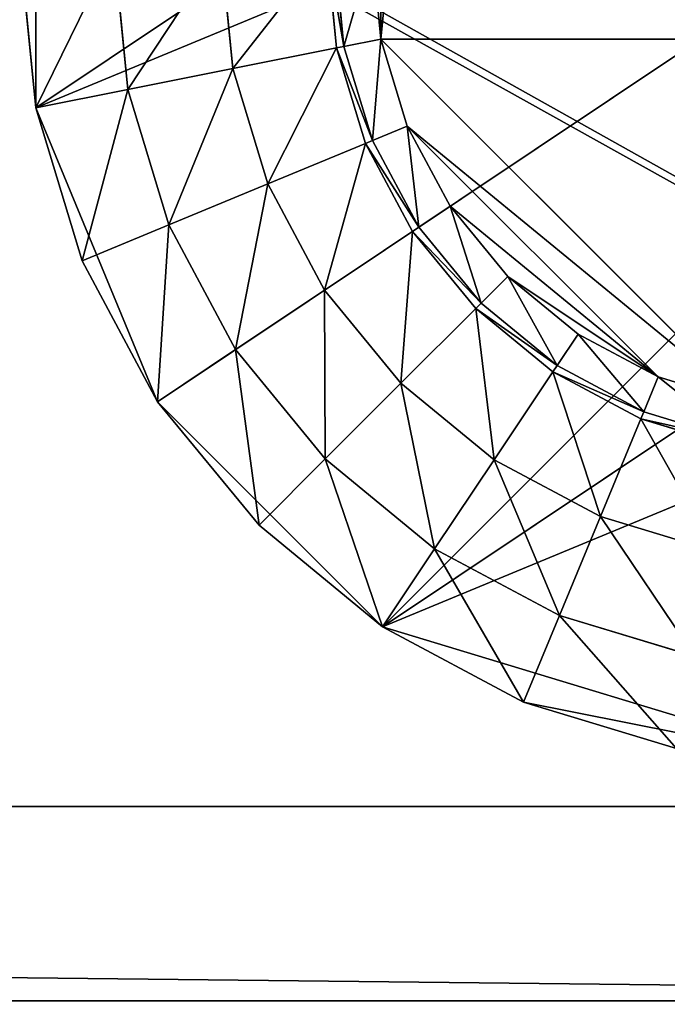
# Model space of a CAD drawing. Extents: x 0 to 35.8, y 0 to 26.7.
# Tile 205 of 227: x 31.2 to 32.4, y 3.8 to 5.6. Entities that reach past the tile are written whole.
import ezdxf

# ---------------------------------------------------------------- set-up
doc = ezdxf.new("R2010")
doc.units = 0
doc.header["$MEASUREMENT"] = 0
doc.layers.get('0').update_dxf_attribs({"color": 13, "linetype": 'CONTINUOUS'})
for name, color, linetype in [('HDS8645C_-_BODY', 252, 'CONTINUOUS'), ('HDS8645C_-_CERAMIC_TOP', 29, 'CONTINUOUS'), ('HEI8056C_-_LEGS', 252, 'CONTINUOUS')]:
    doc.layers.add(name, color=color, linetype=linetype)

# ---------------------------------------------------------------- blocks, each defined once
blk = doc.blocks.new('HIS8055U_TRADECAD_DXF')
at = {"color": 0}
blk.add_line((-17.22295, -9.6021, -14.33995), (17.28565, -9.6021, -14.33995), dxfattribs=at)
blk.add_line((-17.22295, -9.6021, -14.33995), (17.28565, -9.6021, -14.33995), dxfattribs=at)
blk.add_line((-17.22295, -9.6021, -14.33995), (17.28565, -9.6021, -14.33995), dxfattribs=at)
at = {"layer": 'HDS8645C_-_BODY', "color": 0}
for p, q in [((-16.56002, -9.23304, -14.65245), (16.64532, -9.23304, -14.65245)), ((-16.56002, -9.23304, -14.65245), (16.64532, -9.23304, -14.65245)), ((-17.22295, -9.6021, -13.78755), (17.28565, -9.6021, -13.78755)), ((-17.22295, -9.6021, -13.78755), (17.28565, -9.6021, -13.78755))]:
    blk.add_line(p, q, dxfattribs=at)
at = {"layer": 'HEI8056C_-_LEGS', "color": 0}
for p, q in [((16.10245, -6.7429, -14.64235), (13.29505, -7.9058, -14.64235)), ((16.10245, -6.7429, -14.64235), (13.29505, -7.9058, -14.64235)), ((13.52635, -8.4642, -14.64235), (16.10245, -6.7429, -14.64235)), ((13.52635, -8.4642, -14.64235), (16.10245, -6.7429, -14.64235)), ((13.95065, -7.7754, -17.53955), (14.00075, -7.2665, -17.53955)), ((13.95065, -7.7754, -17.53955), (14.00075, -7.2665, -17.53955)), ((13.29505, -7.3013, -14.64235), (13.29505, -7.9058, -14.64235)), ((13.29505, -7.3013, -14.64235), (13.29505, -7.9058, -14.64235)), ((13.95375, -8.8916, -14.64235), (16.33375, -7.3013, -14.64235)), ((13.95375, -8.8916, -14.64235), (16.33375, -7.3013, -14.64235)), ((13.29505, -7.9058, -14.64235), (13.26535, -7.6035, -14.64235)), ((13.29505, -7.9058, -14.64235), (13.26535, -7.6035, -14.64235)), ((13.44355, -7.6035, -14.92275), (13.46985, -7.871, -14.92275)), ((13.44355, -7.6035, -14.78425), (13.46985, -7.871, -14.78425)), ((13.44355, -7.6035, -14.92275), (13.46985, -7.871, -14.92275)), ((13.44355, -7.6035, -14.78425), (13.46985, -7.871, -14.78425)), ((13.64675, -7.6035, -15.04285), (13.66915, -7.8314, -15.04285)), ((13.66915, -7.8314, -17.22795), (13.64675, -7.6035, -17.22795)), ((13.64675, -7.6035, -15.04285), (13.66915, -7.8314, -15.04285)), ((13.66915, -7.8314, -17.22795), (13.64675, -7.6035, -17.22795)), ((13.86625, -7.7921, -17.22795), (13.84765, -7.6035, -17.22795)), ((13.86625, -7.7921, -17.22795), (13.84765, -7.6035, -17.22795)), ((13.86625, -7.7921, -17.42065), (13.84765, -7.6035, -17.42065)), ((13.86625, -7.7921, -17.42065), (13.84765, -7.6035, -17.42065)), ((13.86205, -7.6035, -17.48015), (13.88035, -7.7893, -17.48015)), ((13.86205, -7.6035, -17.48015), (13.88035, -7.7893, -17.48015)), ((13.93375, -7.6035, -17.53955), (13.95065, -7.7754, -17.53955)), ((13.93375, -7.6035, -17.53955), (13.95065, -7.7754, -17.53955)), ((13.88035, -7.7893, -17.48015), (13.95065, -7.7754, -17.53955)), ((13.88035, -7.7893, -17.48015), (13.95065, -7.7754, -17.53955)), ((14.64255, -8.4673, -17.53955), (13.95065, -7.7754, -17.53955)), ((13.95065, -7.7754, -17.53955), (14.00075, -7.9406, -17.53955)), ((15.67815, -7.7754, -17.53955), (13.95065, -7.7754, -17.53955)), ((14.64255, -8.4673, -17.53955), (13.95065, -7.7754, -17.53955)), ((15.67815, -7.7754, -17.53955), (13.95065, -7.7754, -17.53955)), ((13.95065, -7.7754, -17.53955), (14.00075, -7.9406, -17.53955)), ((13.66915, -7.8314, -17.22795), (13.86625, -7.7921, -17.22795)), ((13.66915, -7.8314, -17.22795), (13.86625, -7.7921, -17.22795)), ((13.86625, -7.7921, -17.42065), (13.88035, -7.7893, -17.48015)), ((13.86625, -7.7921, -17.42065), (13.88035, -7.7893, -17.48015)), ((13.92125, -7.9735, -17.22795), (13.86625, -7.7921, -17.22795)), ((13.86625, -7.7921, -17.22795), (13.86625, -7.7921, -17.42065)), ((13.86625, -7.7921, -17.22795), (13.86625, -7.7921, -17.42065)), ((13.92125, -7.9735, -17.22795), (13.86625, -7.7921, -17.22795)), ((13.92125, -7.9735, -17.42065), (13.86625, -7.7921, -17.42065)), ((13.92125, -7.9735, -17.42065), (13.86625, -7.7921, -17.42065)), ((13.88035, -7.7893, -17.48015), (13.93455, -7.968, -17.48015)), ((13.88035, -7.7893, -17.48015), (13.93455, -7.968, -17.48015)), ((13.46985, -7.871, -14.92275), (13.66915, -7.8314, -15.04285)), ((13.46985, -7.871, -14.92275), (13.66915, -7.8314, -15.04285)), ((13.66915, -7.8314, -15.04285), (13.66915, -7.8314, -17.22795)), ((13.66915, -7.8314, -15.04285), (13.66915, -7.8314, -17.22795)), ((13.66915, -7.8314, -15.04285), (13.73555, -8.0504, -15.04285)), ((13.73555, -8.0504, -17.22795), (13.66915, -7.8314, -17.22795)), ((13.66915, -7.8314, -15.04285), (13.73555, -8.0504, -15.04285)), ((13.73555, -8.0504, -17.22795), (13.66915, -7.8314, -17.22795)), ((13.46985, -7.871, -14.78425), (13.29505, -7.9058, -14.64235)), ((13.46985, -7.871, -14.78425), (13.29505, -7.9058, -14.64235)), ((13.46985, -7.871, -14.78425), (13.46985, -7.871, -14.92275)), ((13.46985, -7.871, -14.92275), (13.54785, -8.1282, -14.92275)), ((13.46985, -7.871, -14.78425), (13.46985, -7.871, -14.92275)), ((13.46985, -7.871, -14.78425), (13.54785, -8.1282, -14.78425)), ((13.46985, -7.871, -14.92275), (13.54785, -8.1282, -14.92275)), ((13.46985, -7.871, -14.78425), (13.54785, -8.1282, -14.78425)), ((13.38325, -8.1964, -14.64235), (13.29505, -7.9058, -14.64235)), ((13.29505, -7.9058, -14.64235), (13.52635, -8.4642, -14.64235)), ((13.29505, -7.9058, -14.64235), (13.52635, -8.4642, -14.64235)), ((13.38325, -8.1964, -14.64235), (13.29505, -7.9058, -14.64235)), ((16.33375, -7.9058, -14.64235), (13.95375, -8.8916, -14.64235)), ((16.33375, -7.9058, -14.64235), (13.95375, -8.8916, -14.64235)), ((13.93455, -7.968, -17.48015), (14.00075, -7.9406, -17.53955)), ((13.93455, -7.968, -17.48015), (14.00075, -7.9406, -17.53955)), ((14.00075, -7.9406, -17.53955), (14.47735, -8.4172, -17.53955)), ((14.00075, -7.9406, -17.53955), (14.47735, -8.4172, -17.53955)), ((14.00075, -7.9406, -17.53955), (14.08215, -8.0928, -17.53955)), ((14.00075, -7.9406, -17.53955), (14.08215, -8.0928, -17.53955)), ((13.73555, -8.0504, -17.22795), (13.92125, -7.9735, -17.22795)), ((13.73555, -8.0504, -17.22795), (13.92125, -7.9735, -17.22795)), ((13.92125, -7.9735, -17.42065), (13.93455, -7.968, -17.48015)), ((13.92125, -7.9735, -17.42065), (13.93455, -7.968, -17.48015)), ((14.01065, -8.1406, -17.22795), (13.92125, -7.9735, -17.22795)), ((13.92125, -7.9735, -17.22795), (13.92125, -7.9735, -17.42065)), ((13.92125, -7.9735, -17.22795), (13.92125, -7.9735, -17.42065)), ((14.01065, -8.1406, -17.22795), (13.92125, -7.9735, -17.22795)), ((14.01065, -8.1406, -17.42065), (13.92125, -7.9735, -17.42065)), ((14.01065, -8.1406, -17.42065), (13.92125, -7.9735, -17.42065)), ((13.93455, -7.968, -17.48015), (14.02255, -8.1326, -17.48015)), ((13.93455, -7.968, -17.48015), (14.02255, -8.1326, -17.48015)), ((13.54785, -8.1282, -14.92275), (13.73555, -8.0504, -15.04285)), ((13.54785, -8.1282, -14.92275), (13.73555, -8.0504, -15.04285)), ((13.73555, -8.0504, -15.04285), (13.73555, -8.0504, -17.22795)), ((13.73555, -8.0504, -15.04285), (13.73555, -8.0504, -17.22795)), ((13.73555, -8.0504, -15.04285), (13.84355, -8.2523, -15.04285)), ((13.84355, -8.2523, -17.22795), (13.73555, -8.0504, -17.22795)), ((13.73555, -8.0504, -15.04285), (13.84355, -8.2523, -15.04285)), ((13.84355, -8.2523, -17.22795), (13.73555, -8.0504, -17.22795)), ((14.02255, -8.1326, -17.48015), (14.08215, -8.0928, -17.53955)), ((14.02255, -8.1326, -17.48015), (14.08215, -8.0928, -17.53955)), ((14.08215, -8.0928, -17.53955), (14.19165, -8.2263, -17.53955)), ((14.08215, -8.0928, -17.53955), (14.19165, -8.2263, -17.53955)), ((13.54785, -8.1282, -14.78425), (13.38325, -8.1964, -14.64235)), ((13.54785, -8.1282, -14.78425), (13.38325, -8.1964, -14.64235)), ((13.54785, -8.1282, -14.78425), (13.54785, -8.1282, -14.92275)), ((13.54785, -8.1282, -14.92275), (13.67455, -8.3652, -14.92275)), ((13.54785, -8.1282, -14.78425), (13.54785, -8.1282, -14.92275)), ((13.54785, -8.1282, -14.78425), (13.67455, -8.3652, -14.78425)), ((13.54785, -8.1282, -14.92275), (13.67455, -8.3652, -14.92275)), ((13.54785, -8.1282, -14.78425), (13.67455, -8.3652, -14.78425)), ((14.01065, -8.1406, -17.42065), (14.02255, -8.1326, -17.48015)), ((14.01065, -8.1406, -17.42065), (14.02255, -8.1326, -17.48015)), ((14.02255, -8.1326, -17.48015), (14.14095, -8.277, -17.48015)), ((14.02255, -8.1326, -17.48015), (14.14095, -8.277, -17.48015)), ((13.84355, -8.2523, -17.22795), (14.01065, -8.1406, -17.22795)), ((13.84355, -8.2523, -17.22795), (14.01065, -8.1406, -17.22795)), ((14.13085, -8.2871, -17.22795), (14.01065, -8.1406, -17.22795)), ((14.01065, -8.1406, -17.22795), (14.01065, -8.1406, -17.42065)), ((14.01065, -8.1406, -17.22795), (14.01065, -8.1406, -17.42065)), ((14.13085, -8.2871, -17.22795), (14.01065, -8.1406, -17.22795)), ((14.13085, -8.2871, -17.42065), (14.01065, -8.1406, -17.42065)), ((14.13085, -8.2871, -17.42065), (14.01065, -8.1406, -17.42065)), ((13.52635, -8.4642, -14.64235), (13.38325, -8.1964, -14.64235)), ((13.52635, -8.4642, -14.64235), (13.38325, -8.1964, -14.64235)), ((14.14095, -8.277, -17.48015), (14.19165, -8.2263, -17.53955)), ((14.14095, -8.277, -17.48015), (14.19165, -8.2263, -17.53955)), ((14.19165, -8.2263, -17.53955), (14.47735, -8.4172, -17.53955)), ((14.19165, -8.2263, -17.53955), (14.47735, -8.4172, -17.53955)), ((14.19165, -8.2263, -17.53955), (14.32515, -8.3358, -17.53955)), ((14.19165, -8.2263, -17.53955), (14.32515, -8.3358, -17.53955)), ((13.67455, -8.3652, -14.92275), (13.84355, -8.2523, -15.04285)), ((13.67455, -8.3652, -14.92275), (13.84355, -8.2523, -15.04285)), ((13.84355, -8.2523, -15.04285), (13.84355, -8.2523, -17.22795)), ((13.84355, -8.2523, -15.04285), (13.84355, -8.2523, -17.22795)), ((13.84355, -8.2523, -15.04285), (13.98875, -8.4292, -15.04285)), ((13.98875, -8.4292, -17.22795), (13.84355, -8.2523, -17.22795)), ((13.84355, -8.2523, -15.04285), (13.98875, -8.4292, -15.04285)), ((13.98875, -8.4292, -17.22795), (13.84355, -8.2523, -17.22795)), ((14.13085, -8.2871, -17.42065), (14.14095, -8.277, -17.48015)), ((14.13085, -8.2871, -17.42065), (14.14095, -8.277, -17.48015)), ((14.14095, -8.277, -17.48015), (14.28535, -8.3954, -17.48015)), ((14.14095, -8.277, -17.48015), (14.28535, -8.3954, -17.48015)), ((13.98875, -8.4292, -17.22795), (14.13085, -8.2871, -17.22795)), ((13.98875, -8.4292, -17.22795), (14.13085, -8.2871, -17.22795)), ((14.27735, -8.4074, -17.22795), (14.13085, -8.2871, -17.22795)), ((14.13085, -8.2871, -17.22795), (14.13085, -8.2871, -17.42065)), ((14.27735, -8.4074, -17.22795), (14.13085, -8.2871, -17.22795)), ((14.27735, -8.4074, -17.42065), (14.13085, -8.2871, -17.42065)), ((14.13085, -8.2871, -17.22795), (14.13085, -8.2871, -17.42065)), ((14.13085, -8.2871, -17.42065), (14.28535, -8.3954, -17.48015)), ((14.13085, -8.2871, -17.42065), (14.28535, -8.3954, -17.48015)), ((14.27735, -8.4074, -17.42065), (14.13085, -8.2871, -17.42065)), ((14.28535, -8.3954, -17.48015), (14.32515, -8.3358, -17.53955)), ((14.28535, -8.3954, -17.48015), (14.32515, -8.3358, -17.53955)), ((14.32515, -8.3358, -17.53955), (14.47735, -8.4172, -17.53955)), ((14.32515, -8.3358, -17.53955), (14.47735, -8.4172, -17.53955)), ((13.67455, -8.3652, -14.78425), (13.52635, -8.4642, -14.64235)), ((13.67455, -8.3652, -14.78425), (13.52635, -8.4642, -14.64235)), ((13.67455, -8.3652, -14.78425), (13.67455, -8.3652, -14.92275)), ((13.67455, -8.3652, -14.92275), (13.84505, -8.5729, -14.92275)), ((13.67455, -8.3652, -14.78425), (13.67455, -8.3652, -14.92275)), ((13.67455, -8.3652, -14.78425), (13.84505, -8.5729, -14.78425)), ((13.67455, -8.3652, -14.92275), (13.84505, -8.5729, -14.92275)), ((13.67455, -8.3652, -14.78425), (13.84505, -8.5729, -14.78425)), ((14.27735, -8.4074, -17.42065), (14.28535, -8.3954, -17.48015)), ((14.27735, -8.4074, -17.42065), (14.28535, -8.3954, -17.48015)), ((14.28535, -8.3954, -17.48015), (14.44995, -8.4834, -17.48015)), ((14.28535, -8.3954, -17.48015), (14.44995, -8.4834, -17.48015)), ((14.16565, -8.5745, -17.22795), (14.27735, -8.4074, -17.22795)), ((14.16565, -8.5745, -17.22795), (14.27735, -8.4074, -17.22795)), ((14.44445, -8.4967, -17.22795), (14.27735, -8.4074, -17.22795)), ((14.27735, -8.4074, -17.22795), (14.27735, -8.4074, -17.42065)), ((14.44445, -8.4967, -17.22795), (14.27735, -8.4074, -17.22795)), ((14.44445, -8.4967, -17.42065), (14.27735, -8.4074, -17.42065)), ((14.27735, -8.4074, -17.22795), (14.27735, -8.4074, -17.42065)), ((14.44445, -8.4967, -17.42065), (14.27735, -8.4074, -17.42065)), ((13.84505, -8.5729, -14.92275), (13.98875, -8.4292, -15.04285)), ((13.84505, -8.5729, -14.92275), (13.98875, -8.4292, -15.04285)), ((13.98875, -8.4292, -15.04285), (13.98875, -8.4292, -17.22795)), ((13.98875, -8.4292, -15.04285), (14.16565, -8.5745, -15.04285)), ((14.16565, -8.5745, -17.22795), (13.98875, -8.4292, -17.22795)), ((13.98875, -8.4292, -15.04285), (13.98875, -8.4292, -17.22795)), ((13.98875, -8.4292, -15.04285), (14.16565, -8.5745, -15.04285)), ((14.16565, -8.5745, -17.22795), (13.98875, -8.4292, -17.22795)), ((14.44995, -8.4834, -17.48015), (14.47735, -8.4172, -17.53955)), ((14.44995, -8.4834, -17.48015), (14.47735, -8.4172, -17.53955)), ((14.47735, -8.4172, -17.53955), (14.64255, -8.4673, -17.53955)), ((14.47735, -8.4172, -17.53955), (14.64255, -8.4673, -17.53955)), ((13.71905, -8.6989, -14.64235), (13.52635, -8.4642, -14.64235)), ((13.52635, -8.4642, -14.64235), (13.95375, -8.8916, -14.64235)), ((13.52635, -8.4642, -14.64235), (13.95375, -8.8916, -14.64235)), ((13.71905, -8.6989, -14.64235), (13.52635, -8.4642, -14.64235)), ((14.44445, -8.4967, -17.42065), (14.44995, -8.4834, -17.48015)), ((14.44445, -8.4967, -17.42065), (14.44995, -8.4834, -17.48015)), ((14.44995, -8.4834, -17.48015), (14.62865, -8.5376, -17.48015)), ((14.44995, -8.4834, -17.48015), (14.62865, -8.5376, -17.48015)), ((14.36755, -8.6824, -17.22795), (14.44445, -8.4967, -17.22795)), ((14.36755, -8.6824, -17.22795), (14.44445, -8.4967, -17.22795)), ((14.62585, -8.5517, -17.22795), (14.44445, -8.4967, -17.22795)), ((14.44445, -8.4967, -17.22795), (14.44445, -8.4967, -17.42065)), ((14.62585, -8.5517, -17.22795), (14.44445, -8.4967, -17.22795)), ((14.62585, -8.5517, -17.42065), (14.44445, -8.4967, -17.42065)), ((14.44445, -8.4967, -17.22795), (14.44445, -8.4967, -17.42065)), ((14.62585, -8.5517, -17.42065), (14.44445, -8.4967, -17.42065)), ((13.84505, -8.5729, -14.78425), (13.71905, -8.6989, -14.64235)), ((13.84505, -8.5729, -14.78425), (13.71905, -8.6989, -14.64235)), ((13.84505, -8.5729, -14.78425), (13.84505, -8.5729, -14.92275)), ((13.84505, -8.5729, -14.92275), (14.05275, -8.7434, -14.92275)), ((13.84505, -8.5729, -14.78425), (14.05275, -8.7434, -14.78425)), ((13.84505, -8.5729, -14.92275), (14.05275, -8.7434, -14.92275)), ((13.84505, -8.5729, -14.78425), (13.84505, -8.5729, -14.92275)), ((13.84505, -8.5729, -14.78425), (14.05275, -8.7434, -14.78425)), ((14.05275, -8.7434, -14.92275), (14.16565, -8.5745, -15.04285)), ((14.05275, -8.7434, -14.92275), (14.16565, -8.5745, -15.04285)), ((14.16565, -8.5745, -15.04285), (14.16565, -8.5745, -17.22795)), ((14.36755, -8.6824, -15.04285), (14.16565, -8.5745, -15.04285)), ((14.36755, -8.6824, -15.04285), (14.16565, -8.5745, -15.04285)), ((14.36755, -8.6824, -17.22795), (14.16565, -8.5745, -17.22795)), ((14.16565, -8.5745, -15.04285), (14.16565, -8.5745, -17.22795)), ((14.36755, -8.6824, -17.22795), (14.16565, -8.5745, -17.22795)), ((14.36755, -8.6824, -15.04285), (14.28975, -8.8701, -14.92275)), ((14.36755, -8.6824, -15.04285), (14.28975, -8.8701, -14.92275)), ((14.58665, -8.7488, -15.04285), (14.36755, -8.6824, -15.04285)), ((14.58665, -8.7488, -15.04285), (14.36755, -8.6824, -15.04285)), ((14.58665, -8.7488, -17.22795), (14.36755, -8.6824, -17.22795)), ((14.36755, -8.6824, -17.22795), (14.36755, -8.6824, -15.04285)), ((14.36755, -8.6824, -17.22795), (14.36755, -8.6824, -15.04285)), ((14.58665, -8.7488, -17.22795), (14.36755, -8.6824, -17.22795)), ((13.95375, -8.8916, -14.64235), (13.71905, -8.6989, -14.64235)), ((13.95375, -8.8916, -14.64235), (13.71905, -8.6989, -14.64235)), ((14.05275, -8.7434, -14.78425), (13.95375, -8.8916, -14.64235)), ((14.05275, -8.7434, -14.78425), (13.95375, -8.8916, -14.64235)), ((14.05275, -8.7434, -14.78425), (14.28975, -8.8701, -14.78425)), ((14.28975, -8.8701, -14.92275), (14.05275, -8.7434, -14.92275)), ((14.05275, -8.7434, -14.92275), (14.05275, -8.7434, -14.78425)), ((14.05275, -8.7434, -14.92275), (14.05275, -8.7434, -14.78425)), ((14.28975, -8.8701, -14.92275), (14.05275, -8.7434, -14.92275)), ((14.05275, -8.7434, -14.78425), (14.28975, -8.8701, -14.78425)), ((14.28975, -8.8701, -14.78425), (14.22155, -9.0347, -14.64235)), ((14.28975, -8.8701, -14.78425), (14.22155, -9.0347, -14.64235)), ((14.28975, -8.8701, -14.78425), (14.54695, -8.9481, -14.78425)), ((14.54695, -8.9481, -14.92275), (14.28975, -8.8701, -14.92275)), ((14.28975, -8.8701, -14.92275), (14.28975, -8.8701, -14.78425)), ((14.54695, -8.9481, -14.92275), (14.28975, -8.8701, -14.92275)), ((14.28975, -8.8701, -14.92275), (14.28975, -8.8701, -14.78425)), ((14.28975, -8.8701, -14.78425), (14.54695, -8.9481, -14.78425)), ((14.22155, -9.0347, -14.64235), (13.95375, -8.8916, -14.64235)), ((13.95375, -8.8916, -14.64235), (14.81445, -9.1526, -14.64235)), ((13.95375, -8.8916, -14.64235), (14.81445, -9.1526, -14.64235)), ((14.22155, -9.0347, -14.64235), (13.95375, -8.8916, -14.64235)), ((14.51215, -9.1229, -14.64235), (14.22155, -9.0347, -14.64235)), ((14.51215, -9.1229, -14.64235), (14.22155, -9.0347, -14.64235))]:
    blk.add_line(p, q, dxfattribs=at)
at = {"color": 0}
mesh = blk.add_polyface(dxfattribs=at)
corners = [(17.28565, -9.6021, -14.33995), (-17.22295, 9.6713, -14.33995), (-17.22295, -9.6021, -14.33995), (17.28565, 9.6713, -14.33995)]
mesh.append_faces([[corners[k] for k in face] for face in [(0, 1, 2), (1, 0, 3)]], dxfattribs={"vtx0": -1, "color": 0})
at = {"layer": 'HDS8645C_-_BODY', "color": 0}
mesh = blk.add_polyface(dxfattribs=at)
corners = [(16.64532, -9.23304, -14.65245), (-16.56002, 9.37696, -14.65245), (-16.56002, -9.23304, -14.65245), (16.64532, 9.37696, -14.65245)]
mesh.append_faces([[corners[k] for k in face] for face in [(0, 1, 2), (1, 0, 3)]], dxfattribs={"vtx0": -1, "color": 0})
mesh = blk.add_polyface(dxfattribs=at)
corners = [(17.28565, -9.6021, -14.33995), (-16.56002, -9.23304, -14.65245), (-17.22295, -9.6021, -14.33995), (16.64532, -9.23304, -14.65245)]
mesh.append_faces([[corners[k] for k in face] for face in [(0, 1, 2), (1, 0, 3)]], dxfattribs={"vtx0": -1, "color": 0})
mesh = blk.add_polyface(dxfattribs=at)
corners = [(17.88175, -11.1971, -13.78755), (-17.22295, -9.6021, -13.78755), (-17.90215, -11.1971, -13.78755), (17.28565, -9.6021, -13.78755)]
mesh.append_faces([[corners[k] for k in face] for face in [(0, 1, 2), (1, 0, 3)]], dxfattribs={"vtx0": -1, "color": 0})
mesh = blk.add_polyface(dxfattribs=at)
corners = [(-17.22295, -9.6021, -13.78755), (17.28565, -9.6021, -14.33995), (-17.22295, -9.6021, -14.33995), (17.28565, -9.6021, -13.78755)]
mesh.append_faces([[corners[k] for k in face] for face in [(0, 1, 2), (1, 0, 3)]], dxfattribs={"vtx0": -1, "color": 0})
at = {"layer": 'HDS8645C_-_CERAMIC_TOP', "color": 0}
mesh = blk.add_polyface(dxfattribs=at)
corners = [(17.83165, 10.6876, 17.27015), (-17.76255, -12.6526, 17.27015), (-17.76255, 10.6876, 17.27015), (17.83165, -12.6526, 17.27015)]
mesh.append_faces([[corners[k] for k in face] for face in [(0, 1, 2), (1, 0, 3)]], dxfattribs={"vtx0": -1, "color": 0})
at = {"layer": 'HEI8056C_-_LEGS', "color": 0}
mesh = blk.add_polyface(dxfattribs=at)
corners = [(15.67505, -6.3155, -14.64235), (13.29505, -7.9058, -14.64235), (13.29505, -7.3013, -14.64235), (16.10245, -6.7429, -14.64235)]
mesh.append_faces([[corners[k] for k in face] for face in [(0, 1, 2), (1, 0, 3)]], dxfattribs={"vtx0": -1, "color": 0})
mesh = blk.add_polyface(dxfattribs=at)
corners = [(16.10245, -6.7429, -14.64235), (13.52635, -8.4642, -14.64235), (13.29505, -7.9058, -14.64235)]
mesh.append_faces([[corners[k] for k in face] for face in [(0, 1, 2)]], dxfattribs={"color": 0})
mesh = blk.add_polyface(dxfattribs=at)
corners = [(16.10245, -6.7429, -14.64235), (13.95375, -8.8916, -14.64235), (13.52635, -8.4642, -14.64235), (16.33375, -7.3013, -14.64235)]
mesh.append_faces([[corners[k] for k in face] for face in [(0, 1, 2), (1, 0, 3)]], dxfattribs={"vtx0": -1, "color": 0})
mesh = blk.add_polyface(dxfattribs=at)
corners = [(15.67815, -7.7754, -17.53955), (14.00075, -7.2665, -17.53955), (13.95065, -7.7754, -17.53955), (14.64255, -6.7398, -17.53955)]
mesh.append_faces([[corners[k] for k in face] for face in [(0, 1, 2), (1, 0, 3)]], dxfattribs={"vtx0": -1, "color": 0})
mesh = blk.add_polyface(dxfattribs=at)
corners = [(13.95065, -7.7754, -17.53955), (13.95065, -7.4317, -17.53955), (13.93375, -7.6035, -17.53955), (14.00075, -7.2665, -17.53955)]
mesh.append_faces([[corners[k] for k in face] for face in [(0, 1, 2), (1, 0, 3)]], dxfattribs={"vtx0": -1, "color": 0})
mesh = blk.add_polyface(dxfattribs=at)
corners = [(13.29505, -7.9058, -14.64235), (13.26535, -7.6035, -14.64235), (13.29505, -7.3013, -14.64235)]
mesh.append_faces([[corners[k] for k in face] for face in [(0, 1, 2)]], dxfattribs={"color": 0})
mesh = blk.add_polyface(dxfattribs=at)
corners = [(16.33375, -7.3013, -14.64235), (16.33375, -7.9058, -14.64235), (13.95375, -8.8916, -14.64235), (16.36355, -7.6035, -14.64235)]
mesh.append_faces([[corners[k] for k in face] for face in [(0, 1, 2), (1, 0, 3)]], dxfattribs={"vtx0": -1, "color": 0})
mesh = blk.add_polyface(dxfattribs=at)
corners = [(13.29505, -7.9058, -14.64235), (13.44355, -7.6035, -14.78425), (13.26535, -7.6035, -14.64235), (13.46985, -7.871, -14.78425)]
mesh.append_faces([[corners[k] for k in face] for face in [(0, 1, 2), (1, 0, 3)]], dxfattribs={"vtx0": -1, "color": 0})
mesh = blk.add_polyface(dxfattribs=at)
corners = [(13.46985, -7.871, -14.92275), (13.64675, -7.6035, -15.04285), (13.44355, -7.6035, -14.92275), (13.66915, -7.8314, -15.04285)]
mesh.append_faces([[corners[k] for k in face] for face in [(0, 1, 2), (1, 0, 3)]], dxfattribs={"vtx0": -1, "color": 0})
mesh = blk.add_polyface(dxfattribs=at)
corners = [(13.44355, -7.6035, -14.92275), (13.46985, -7.871, -14.78425), (13.46985, -7.871, -14.92275), (13.44355, -7.6035, -14.78425)]
mesh.append_faces([[corners[k] for k in face] for face in [(0, 1, 2), (1, 0, 3)]], dxfattribs={"vtx0": -1, "color": 0})
mesh = blk.add_polyface(dxfattribs=at)
corners = [(13.64675, -7.6035, -17.22795), (13.66915, -7.8314, -15.04285), (13.66915, -7.8314, -17.22795), (13.64675, -7.6035, -15.04285)]
mesh.append_faces([[corners[k] for k in face] for face in [(0, 1, 2), (1, 0, 3)]], dxfattribs={"vtx0": -1, "color": 0})
mesh = blk.add_polyface(dxfattribs=at)
corners = [(13.66915, -7.8314, -17.22795), (13.84765, -7.6035, -17.22795), (13.64675, -7.6035, -17.22795), (13.86625, -7.7921, -17.22795)]
mesh.append_faces([[corners[k] for k in face] for face in [(0, 1, 2), (1, 0, 3)]], dxfattribs={"vtx0": -1, "color": 0})
mesh = blk.add_polyface(dxfattribs=at)
corners = [(13.84765, -7.6035, -17.42065), (13.86625, -7.7921, -17.22795), (13.86625, -7.7921, -17.42065), (13.84765, -7.6035, -17.22795)]
mesh.append_faces([[corners[k] for k in face] for face in [(0, 1, 2), (1, 0, 3)]], dxfattribs={"vtx0": -1, "color": 0})
mesh = blk.add_polyface(dxfattribs=at)
corners = [(13.88035, -7.7893, -17.48015), (13.84765, -7.6035, -17.42065), (13.86625, -7.7921, -17.42065), (13.86205, -7.6035, -17.48015)]
mesh.append_faces([[corners[k] for k in face] for face in [(0, 1, 2), (1, 0, 3)]], dxfattribs={"vtx0": -1, "color": 0})
mesh = blk.add_polyface(dxfattribs=at)
corners = [(13.88035, -7.7893, -17.48015), (13.93375, -7.6035, -17.53955), (13.86205, -7.6035, -17.48015), (13.95065, -7.7754, -17.53955)]
mesh.append_faces([[corners[k] for k in face] for face in [(0, 1, 2), (1, 0, 3)]], dxfattribs={"vtx0": -1, "color": 0})
mesh = blk.add_polyface(dxfattribs=at)
corners = [(13.93455, -7.968, -17.48015), (13.95065, -7.7754, -17.53955), (13.88035, -7.7893, -17.48015), (14.00075, -7.9406, -17.53955)]
mesh.append_faces([[corners[k] for k in face] for face in [(0, 1, 2), (1, 0, 3)]], dxfattribs={"vtx0": -1, "color": 0})
mesh = blk.add_polyface(dxfattribs=at)
corners = [(14.00075, -7.9406, -17.53955), (14.64255, -8.4673, -17.53955), (13.95065, -7.7754, -17.53955), (14.47735, -8.4172, -17.53955)]
mesh.append_faces([[corners[k] for k in face] for face in [(0, 1, 2), (1, 0, 3)]], dxfattribs={"vtx0": -1, "color": 0})
mesh = blk.add_polyface(dxfattribs=at)
corners = [(14.64255, -8.4673, -17.53955), (15.67815, -7.7754, -17.53955), (13.95065, -7.7754, -17.53955), (14.98625, -8.4673, -17.53955)]
mesh.append_faces([[corners[k] for k in face] for face in [(0, 1, 2), (1, 0, 3)]], dxfattribs={"vtx0": -1, "color": 0})
mesh = blk.add_polyface(dxfattribs=at)
corners = [(13.73555, -8.0504, -17.22795), (13.86625, -7.7921, -17.22795), (13.66915, -7.8314, -17.22795), (13.92125, -7.9735, -17.22795)]
mesh.append_faces([[corners[k] for k in face] for face in [(0, 1, 2), (1, 0, 3)]], dxfattribs={"vtx0": -1, "color": 0})
mesh = blk.add_polyface(dxfattribs=at)
corners = [(13.93455, -7.968, -17.48015), (13.86625, -7.7921, -17.42065), (13.92125, -7.9735, -17.42065), (13.88035, -7.7893, -17.48015)]
mesh.append_faces([[corners[k] for k in face] for face in [(0, 1, 2), (1, 0, 3)]], dxfattribs={"vtx0": -1, "color": 0})
mesh = blk.add_polyface(dxfattribs=at)
corners = [(13.86625, -7.7921, -17.42065), (13.92125, -7.9735, -17.22795), (13.92125, -7.9735, -17.42065), (13.86625, -7.7921, -17.22795)]
mesh.append_faces([[corners[k] for k in face] for face in [(0, 1, 2), (1, 0, 3)]], dxfattribs={"vtx0": -1, "color": 0})
mesh = blk.add_polyface(dxfattribs=at)
corners = [(13.54785, -8.1282, -14.92275), (13.66915, -7.8314, -15.04285), (13.46985, -7.871, -14.92275), (13.73555, -8.0504, -15.04285)]
mesh.append_faces([[corners[k] for k in face] for face in [(0, 1, 2), (1, 0, 3)]], dxfattribs={"vtx0": -1, "color": 0})
mesh = blk.add_polyface(dxfattribs=at)
corners = [(13.66915, -7.8314, -17.22795), (13.73555, -8.0504, -15.04285), (13.73555, -8.0504, -17.22795), (13.66915, -7.8314, -15.04285)]
mesh.append_faces([[corners[k] for k in face] for face in [(0, 1, 2), (1, 0, 3)]], dxfattribs={"vtx0": -1, "color": 0})
mesh = blk.add_polyface(dxfattribs=at)
corners = [(13.38325, -8.1964, -14.64235), (13.46985, -7.871, -14.78425), (13.29505, -7.9058, -14.64235), (13.54785, -8.1282, -14.78425)]
mesh.append_faces([[corners[k] for k in face] for face in [(0, 1, 2), (1, 0, 3)]], dxfattribs={"vtx0": -1, "color": 0})
mesh = blk.add_polyface(dxfattribs=at)
corners = [(13.46985, -7.871, -14.92275), (13.54785, -8.1282, -14.78425), (13.54785, -8.1282, -14.92275), (13.46985, -7.871, -14.78425)]
mesh.append_faces([[corners[k] for k in face] for face in [(0, 1, 2), (1, 0, 3)]], dxfattribs={"vtx0": -1, "color": 0})
mesh = blk.add_polyface(dxfattribs=at)
corners = [(13.52635, -8.4642, -14.64235), (13.38325, -8.1964, -14.64235), (13.29505, -7.9058, -14.64235)]
mesh.append_faces([[corners[k] for k in face] for face in [(0, 1, 2)]], dxfattribs={"color": 0})
mesh = blk.add_polyface(dxfattribs=at)
corners = [(16.33375, -7.9058, -14.64235), (14.81445, -9.1526, -14.64235), (13.95375, -8.8916, -14.64235), (15.90975, -8.6989, -14.64235)]
mesh.append_faces([[corners[k] for k in face] for face in [(0, 1, 2), (1, 0, 3)]], dxfattribs={"vtx0": -1, "color": 0})
mesh = blk.add_polyface(dxfattribs=at)
corners = [(14.02255, -8.1326, -17.48015), (14.00075, -7.9406, -17.53955), (13.93455, -7.968, -17.48015), (14.08215, -8.0928, -17.53955)]
mesh.append_faces([[corners[k] for k in face] for face in [(0, 1, 2), (1, 0, 3)]], dxfattribs={"vtx0": -1, "color": 0})
mesh = blk.add_polyface(dxfattribs=at)
corners = [(14.08215, -8.0928, -17.53955), (14.47735, -8.4172, -17.53955), (14.00075, -7.9406, -17.53955), (14.19165, -8.2263, -17.53955)]
mesh.append_faces([[corners[k] for k in face] for face in [(0, 1, 2), (1, 0, 3)]], dxfattribs={"vtx0": -1, "color": 0})
mesh = blk.add_polyface(dxfattribs=at)
corners = [(13.84355, -8.2523, -17.22795), (13.92125, -7.9735, -17.22795), (13.73555, -8.0504, -17.22795), (14.01065, -8.1406, -17.22795)]
mesh.append_faces([[corners[k] for k in face] for face in [(0, 1, 2), (1, 0, 3)]], dxfattribs={"vtx0": -1, "color": 0})
mesh = blk.add_polyface(dxfattribs=at)
corners = [(14.02255, -8.1326, -17.48015), (13.92125, -7.9735, -17.42065), (14.01065, -8.1406, -17.42065), (13.93455, -7.968, -17.48015)]
mesh.append_faces([[corners[k] for k in face] for face in [(0, 1, 2), (1, 0, 3)]], dxfattribs={"vtx0": -1, "color": 0})
mesh = blk.add_polyface(dxfattribs=at)
corners = [(13.92125, -7.9735, -17.42065), (14.01065, -8.1406, -17.22795), (14.01065, -8.1406, -17.42065), (13.92125, -7.9735, -17.22795)]
mesh.append_faces([[corners[k] for k in face] for face in [(0, 1, 2), (1, 0, 3)]], dxfattribs={"vtx0": -1, "color": 0})
mesh = blk.add_polyface(dxfattribs=at)
corners = [(13.67455, -8.3652, -14.92275), (13.73555, -8.0504, -15.04285), (13.54785, -8.1282, -14.92275), (13.84355, -8.2523, -15.04285)]
mesh.append_faces([[corners[k] for k in face] for face in [(0, 1, 2), (1, 0, 3)]], dxfattribs={"vtx0": -1, "color": 0})
mesh = blk.add_polyface(dxfattribs=at)
corners = [(13.73555, -8.0504, -17.22795), (13.84355, -8.2523, -15.04285), (13.84355, -8.2523, -17.22795), (13.73555, -8.0504, -15.04285)]
mesh.append_faces([[corners[k] for k in face] for face in [(0, 1, 2), (1, 0, 3)]], dxfattribs={"vtx0": -1, "color": 0})
mesh = blk.add_polyface(dxfattribs=at)
corners = [(14.14095, -8.277, -17.48015), (14.08215, -8.0928, -17.53955), (14.02255, -8.1326, -17.48015), (14.19165, -8.2263, -17.53955)]
mesh.append_faces([[corners[k] for k in face] for face in [(0, 1, 2), (1, 0, 3)]], dxfattribs={"vtx0": -1, "color": 0})
mesh = blk.add_polyface(dxfattribs=at)
corners = [(13.52635, -8.4642, -14.64235), (13.54785, -8.1282, -14.78425), (13.38325, -8.1964, -14.64235), (13.67455, -8.3652, -14.78425)]
mesh.append_faces([[corners[k] for k in face] for face in [(0, 1, 2), (1, 0, 3)]], dxfattribs={"vtx0": -1, "color": 0})
mesh = blk.add_polyface(dxfattribs=at)
corners = [(13.54785, -8.1282, -14.92275), (13.67455, -8.3652, -14.78425), (13.67455, -8.3652, -14.92275), (13.54785, -8.1282, -14.78425)]
mesh.append_faces([[corners[k] for k in face] for face in [(0, 1, 2), (1, 0, 3)]], dxfattribs={"vtx0": -1, "color": 0})
mesh = blk.add_polyface(dxfattribs=at)
corners = [(14.14095, -8.277, -17.48015), (14.01065, -8.1406, -17.42065), (14.13085, -8.2871, -17.42065), (14.02255, -8.1326, -17.48015)]
mesh.append_faces([[corners[k] for k in face] for face in [(0, 1, 2), (1, 0, 3)]], dxfattribs={"vtx0": -1, "color": 0})
mesh = blk.add_polyface(dxfattribs=at)
corners = [(13.98875, -8.4292, -17.22795), (14.01065, -8.1406, -17.22795), (13.84355, -8.2523, -17.22795), (14.13085, -8.2871, -17.22795)]
mesh.append_faces([[corners[k] for k in face] for face in [(0, 1, 2), (1, 0, 3)]], dxfattribs={"vtx0": -1, "color": 0})
mesh = blk.add_polyface(dxfattribs=at)
corners = [(14.01065, -8.1406, -17.42065), (14.13085, -8.2871, -17.22795), (14.13085, -8.2871, -17.42065), (14.01065, -8.1406, -17.22795)]
mesh.append_faces([[corners[k] for k in face] for face in [(0, 1, 2), (1, 0, 3)]], dxfattribs={"vtx0": -1, "color": 0})
mesh = blk.add_polyface(dxfattribs=at)
corners = [(14.28535, -8.3954, -17.48015), (14.19165, -8.2263, -17.53955), (14.14095, -8.277, -17.48015), (14.32515, -8.3358, -17.53955)]
mesh.append_faces([[corners[k] for k in face] for face in [(0, 1, 2), (1, 0, 3)]], dxfattribs={"vtx0": -1, "color": 0})
mesh = blk.add_polyface(dxfattribs=at)
corners = [(14.47735, -8.4172, -17.53955), (14.19165, -8.2263, -17.53955), (14.32515, -8.3358, -17.53955)]
mesh.append_faces([[corners[k] for k in face] for face in [(0, 1, 2)]], dxfattribs={"color": 0})
mesh = blk.add_polyface(dxfattribs=at)
corners = [(13.84505, -8.5729, -14.92275), (13.84355, -8.2523, -15.04285), (13.67455, -8.3652, -14.92275), (13.98875, -8.4292, -15.04285)]
mesh.append_faces([[corners[k] for k in face] for face in [(0, 1, 2), (1, 0, 3)]], dxfattribs={"vtx0": -1, "color": 0})
mesh = blk.add_polyface(dxfattribs=at)
corners = [(13.84355, -8.2523, -17.22795), (13.98875, -8.4292, -15.04285), (13.98875, -8.4292, -17.22795), (13.84355, -8.2523, -15.04285)]
mesh.append_faces([[corners[k] for k in face] for face in [(0, 1, 2), (1, 0, 3)]], dxfattribs={"vtx0": -1, "color": 0})
mesh = blk.add_polyface(dxfattribs=at)
corners = [(14.13085, -8.2871, -17.42065), (14.28535, -8.3954, -17.48015), (14.14095, -8.277, -17.48015)]
mesh.append_faces([[corners[k] for k in face] for face in [(0, 1, 2)]], dxfattribs={"color": 0})
mesh = blk.add_polyface(dxfattribs=at)
corners = [(14.16565, -8.5745, -17.22795), (14.13085, -8.2871, -17.22795), (13.98875, -8.4292, -17.22795), (14.27735, -8.4074, -17.22795)]
mesh.append_faces([[corners[k] for k in face] for face in [(0, 1, 2), (1, 0, 3)]], dxfattribs={"vtx0": -1, "color": 0})
mesh = blk.add_polyface(dxfattribs=at)
corners = [(14.13085, -8.2871, -17.22795), (14.27735, -8.4074, -17.42065), (14.13085, -8.2871, -17.42065), (14.27735, -8.4074, -17.22795)]
mesh.append_faces([[corners[k] for k in face] for face in [(0, 1, 2), (1, 0, 3)]], dxfattribs={"vtx0": -1, "color": 0})
mesh = blk.add_polyface(dxfattribs=at)
corners = [(14.27735, -8.4074, -17.42065), (14.28535, -8.3954, -17.48015), (14.13085, -8.2871, -17.42065)]
mesh.append_faces([[corners[k] for k in face] for face in [(0, 1, 2)]], dxfattribs={"color": 0})
mesh = blk.add_polyface(dxfattribs=at)
corners = [(14.44995, -8.4834, -17.48015), (14.32515, -8.3358, -17.53955), (14.28535, -8.3954, -17.48015), (14.47735, -8.4172, -17.53955)]
mesh.append_faces([[corners[k] for k in face] for face in [(0, 1, 2), (1, 0, 3)]], dxfattribs={"vtx0": -1, "color": 0})
mesh = blk.add_polyface(dxfattribs=at)
corners = [(13.71905, -8.6989, -14.64235), (13.67455, -8.3652, -14.78425), (13.52635, -8.4642, -14.64235), (13.84505, -8.5729, -14.78425)]
mesh.append_faces([[corners[k] for k in face] for face in [(0, 1, 2), (1, 0, 3)]], dxfattribs={"vtx0": -1, "color": 0})
mesh = blk.add_polyface(dxfattribs=at)
corners = [(13.67455, -8.3652, -14.92275), (13.84505, -8.5729, -14.78425), (13.84505, -8.5729, -14.92275), (13.67455, -8.3652, -14.78425)]
mesh.append_faces([[corners[k] for k in face] for face in [(0, 1, 2), (1, 0, 3)]], dxfattribs={"vtx0": -1, "color": 0})
mesh = blk.add_polyface(dxfattribs=at)
corners = [(14.27735, -8.4074, -17.42065), (14.44995, -8.4834, -17.48015), (14.28535, -8.3954, -17.48015), (14.44445, -8.4967, -17.42065)]
mesh.append_faces([[corners[k] for k in face] for face in [(0, 1, 2), (1, 0, 3)]], dxfattribs={"vtx0": -1, "color": 0})
mesh = blk.add_polyface(dxfattribs=at)
corners = [(14.36755, -8.6824, -17.22795), (14.27735, -8.4074, -17.22795), (14.16565, -8.5745, -17.22795), (14.44445, -8.4967, -17.22795)]
mesh.append_faces([[corners[k] for k in face] for face in [(0, 1, 2), (1, 0, 3)]], dxfattribs={"vtx0": -1, "color": 0})
mesh = blk.add_polyface(dxfattribs=at)
corners = [(14.27735, -8.4074, -17.22795), (14.44445, -8.4967, -17.42065), (14.27735, -8.4074, -17.42065), (14.44445, -8.4967, -17.22795)]
mesh.append_faces([[corners[k] for k in face] for face in [(0, 1, 2), (1, 0, 3)]], dxfattribs={"vtx0": -1, "color": 0})
mesh = blk.add_polyface(dxfattribs=at)
corners = [(14.05275, -8.7434, -14.92275), (13.98875, -8.4292, -15.04285), (13.84505, -8.5729, -14.92275), (14.16565, -8.5745, -15.04285)]
mesh.append_faces([[corners[k] for k in face] for face in [(0, 1, 2), (1, 0, 3)]], dxfattribs={"vtx0": -1, "color": 0})
mesh = blk.add_polyface(dxfattribs=at)
corners = [(13.98875, -8.4292, -15.04285), (14.16565, -8.5745, -17.22795), (13.98875, -8.4292, -17.22795), (14.16565, -8.5745, -15.04285)]
mesh.append_faces([[corners[k] for k in face] for face in [(0, 1, 2), (1, 0, 3)]], dxfattribs={"vtx0": -1, "color": 0})
mesh = blk.add_polyface(dxfattribs=at)
corners = [(14.62865, -8.5376, -17.48015), (14.47735, -8.4172, -17.53955), (14.44995, -8.4834, -17.48015), (14.64255, -8.4673, -17.53955)]
mesh.append_faces([[corners[k] for k in face] for face in [(0, 1, 2), (1, 0, 3)]], dxfattribs={"vtx0": -1, "color": 0})
mesh = blk.add_polyface(dxfattribs=at)
corners = [(13.95375, -8.8916, -14.64235), (13.71905, -8.6989, -14.64235), (13.52635, -8.4642, -14.64235)]
mesh.append_faces([[corners[k] for k in face] for face in [(0, 1, 2)]], dxfattribs={"color": 0})
mesh = blk.add_polyface(dxfattribs=at)
corners = [(14.44445, -8.4967, -17.42065), (14.62865, -8.5376, -17.48015), (14.44995, -8.4834, -17.48015), (14.62585, -8.5517, -17.42065)]
mesh.append_faces([[corners[k] for k in face] for face in [(0, 1, 2), (1, 0, 3)]], dxfattribs={"vtx0": -1, "color": 0})
mesh = blk.add_polyface(dxfattribs=at)
corners = [(14.58665, -8.7488, -17.22795), (14.44445, -8.4967, -17.22795), (14.36755, -8.6824, -17.22795), (14.62585, -8.5517, -17.22795)]
mesh.append_faces([[corners[k] for k in face] for face in [(0, 1, 2), (1, 0, 3)]], dxfattribs={"vtx0": -1, "color": 0})
mesh = blk.add_polyface(dxfattribs=at)
corners = [(14.44445, -8.4967, -17.22795), (14.62585, -8.5517, -17.42065), (14.44445, -8.4967, -17.42065), (14.62585, -8.5517, -17.22795)]
mesh.append_faces([[corners[k] for k in face] for face in [(0, 1, 2), (1, 0, 3)]], dxfattribs={"vtx0": -1, "color": 0})
mesh = blk.add_polyface(dxfattribs=at)
corners = [(13.95375, -8.8916, -14.64235), (13.84505, -8.5729, -14.78425), (13.71905, -8.6989, -14.64235), (14.05275, -8.7434, -14.78425)]
mesh.append_faces([[corners[k] for k in face] for face in [(0, 1, 2), (1, 0, 3)]], dxfattribs={"vtx0": -1, "color": 0})
mesh = blk.add_polyface(dxfattribs=at)
corners = [(13.84505, -8.5729, -14.78425), (14.05275, -8.7434, -14.92275), (13.84505, -8.5729, -14.92275), (14.05275, -8.7434, -14.78425)]
mesh.append_faces([[corners[k] for k in face] for face in [(0, 1, 2), (1, 0, 3)]], dxfattribs={"vtx0": -1, "color": 0})
mesh = blk.add_polyface(dxfattribs=at)
corners = [(14.28975, -8.8701, -14.92275), (14.16565, -8.5745, -15.04285), (14.05275, -8.7434, -14.92275), (14.36755, -8.6824, -15.04285)]
mesh.append_faces([[corners[k] for k in face] for face in [(0, 1, 2), (1, 0, 3)]], dxfattribs={"vtx0": -1, "color": 0})
mesh = blk.add_polyface(dxfattribs=at)
corners = [(14.16565, -8.5745, -15.04285), (14.36755, -8.6824, -17.22795), (14.16565, -8.5745, -17.22795), (14.36755, -8.6824, -15.04285)]
mesh.append_faces([[corners[k] for k in face] for face in [(0, 1, 2), (1, 0, 3)]], dxfattribs={"vtx0": -1, "color": 0})
mesh = blk.add_polyface(dxfattribs=at)
corners = [(14.54695, -8.9481, -14.92275), (14.36755, -8.6824, -15.04285), (14.28975, -8.8701, -14.92275), (14.58665, -8.7488, -15.04285)]
mesh.append_faces([[corners[k] for k in face] for face in [(0, 1, 2), (1, 0, 3)]], dxfattribs={"vtx0": -1, "color": 0})
mesh = blk.add_polyface(dxfattribs=at)
corners = [(14.36755, -8.6824, -15.04285), (14.58665, -8.7488, -17.22795), (14.36755, -8.6824, -17.22795), (14.58665, -8.7488, -15.04285)]
mesh.append_faces([[corners[k] for k in face] for face in [(0, 1, 2), (1, 0, 3)]], dxfattribs={"vtx0": -1, "color": 0})
mesh = blk.add_polyface(dxfattribs=at)
corners = [(14.22155, -9.0347, -14.64235), (14.05275, -8.7434, -14.78425), (13.95375, -8.8916, -14.64235), (14.28975, -8.8701, -14.78425)]
mesh.append_faces([[corners[k] for k in face] for face in [(0, 1, 2), (1, 0, 3)]], dxfattribs={"vtx0": -1, "color": 0})
mesh = blk.add_polyface(dxfattribs=at)
corners = [(14.05275, -8.7434, -14.78425), (14.28975, -8.8701, -14.92275), (14.05275, -8.7434, -14.92275), (14.28975, -8.8701, -14.78425)]
mesh.append_faces([[corners[k] for k in face] for face in [(0, 1, 2), (1, 0, 3)]], dxfattribs={"vtx0": -1, "color": 0})
mesh = blk.add_polyface(dxfattribs=at)
corners = [(14.51215, -9.1229, -14.64235), (14.28975, -8.8701, -14.78425), (14.22155, -9.0347, -14.64235), (14.54695, -8.9481, -14.78425)]
mesh.append_faces([[corners[k] for k in face] for face in [(0, 1, 2), (1, 0, 3)]], dxfattribs={"vtx0": -1, "color": 0})
mesh = blk.add_polyface(dxfattribs=at)
corners = [(14.28975, -8.8701, -14.78425), (14.54695, -8.9481, -14.92275), (14.28975, -8.8701, -14.92275), (14.54695, -8.9481, -14.78425)]
mesh.append_faces([[corners[k] for k in face] for face in [(0, 1, 2), (1, 0, 3)]], dxfattribs={"vtx0": -1, "color": 0})
mesh = blk.add_polyface(dxfattribs=at)
corners = [(14.81445, -9.1526, -14.64235), (14.22155, -9.0347, -14.64235), (13.95375, -8.8916, -14.64235), (14.51215, -9.1229, -14.64235)]
mesh.append_faces([[corners[k] for k in face] for face in [(0, 1, 2), (1, 0, 3)]], dxfattribs={"vtx0": -1, "color": 0})
blk = doc.blocks.new('HIS8655C_TRADECAD_DXF')
at = {"color": 0}
blk.add_blockref('HIS8055U_TRADECAD_DXF', (0, 0), dxfattribs=at)
blk = doc.blocks.new('HIS8655C_TRADECAD_DXF0')
at = {"color": 0}
blk.add_blockref('HIS8655C_TRADECAD_DXF', (0, 0), dxfattribs=at)
blk = doc.blocks.new('HIS8655C_TRADECAD_DXF1')
at = {"color": 0}
blk.add_blockref('HIS8655C_TRADECAD_DXF0', (17.90215, 13.3707, 17.53955), dxfattribs=at)

msp = doc.modelspace()

# ---------------------------------------------------------------- block references
at = {"color": 0}
msp.add_blockref('HIS8655C_TRADECAD_DXF1', (0, 0), dxfattribs=at)

doc.saveas('drawing.dxf')
